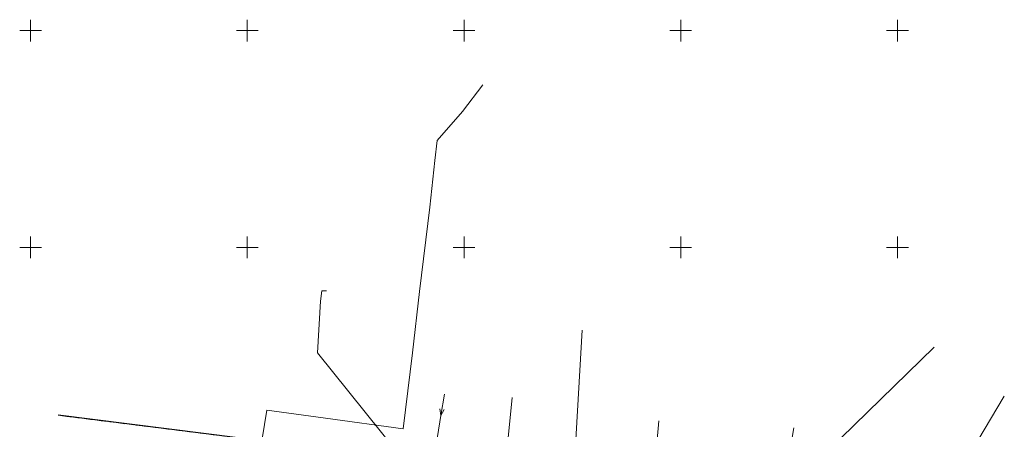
# Model space of a CAD drawing. Header units: metres. Extents: x 6594798 to 6595476, y 5882248 to 5882752.
# Tile 13 of 19: x 6595048 to 6595275, y 5882658 to 5882752. Entities that reach past the tile are written whole.
import ezdxf

# ---------------------------------------------------------------- set-up
doc = ezdxf.new("R2010")
doc.units = ezdxf.units.M
doc.header["$MEASUREMENT"] = 0
for name, pattern in [('1', [0]), ('1_OTKC', [1.5, 1, -0.5]), ('1_OTKJ', [2, 1.5, -0.5]), ('1_OTKK', [0]), ('3_SUCP', [0]), ('3_SUEP_A', [0]), ('3_SUKP', [0]), ('3_SUTP_A', [0]), ('3_SUWP', [0])]:
    doc.linetypes.add(name, pattern=pattern)
for name, color, linetype, lineweight in [('OTK_L_0', 7, '1_OTKJ', 18), ('OTK_L_1', 7, '1_OTKK', 25), ('OTK_L_2', 7, '1_OTKC', 18), ('Podzial_sekcyjny_krzyze', 7, '1', 0), ('SUCP_L_0', 200, '3_SUCP', 18), ('SUEP_L_0', 1, '3_SUEP_A', 18), ('SUKP_L_0', 34, '3_SUKP', 18), ('SUTP_L_0', 30, '3_SUTP_A', 18), ('SUWP_L_0', 5, '3_SUWP', 18)]:
    doc.layers.add(name, color=color, linetype=linetype, lineweight=lineweight)

msp = doc.modelspace()

# ---------------------------------------------------------------- linework, layer by layer
at = {"layer": 'OTK_L_0', "linetype": '1_OTKJ'}
msp.add_line((6595129.336, 5882652.156), (6595056.412, 5882661.274), dxfattribs=at)
at = {"layer": 'OTK_L_1', "linetype": '1_OTKK'}
msp.add_line((6595129.336, 5882652.156), (6595056.412, 5882661.274), dxfattribs=at)
at = {"layer": 'OTK_L_2', "linetype": '1_OTKC'}
msp.add_line((6595056.412, 5882661.274), (6595129.336, 5882652.156), dxfattribs=at)
at = {"layer": 'Podzial_sekcyjny_krzyze'}
for p, q in [((6595050, 5882747.5), (6595050, 5882752.5)), ((6595100, 5882747.5), (6595100, 5882752.5)), ((6595150, 5882747.5), (6595150, 5882752.5)), ((6595200, 5882747.5), (6595200, 5882752.5)), ((6595250, 5882747.5), (6595250, 5882752.5)), ((6595047.5, 5882750), (6595052.5, 5882750)), ((6595097.5, 5882750), (6595102.5, 5882750)), ((6595147.5, 5882750), (6595152.5, 5882750)), ((6595197.5, 5882750), (6595202.5, 5882750)), ((6595247.5, 5882750), (6595252.5, 5882750)), ((6595050, 5882697.5), (6595050, 5882702.5)), ((6595100, 5882697.5), (6595100, 5882702.5)), ((6595150, 5882697.5), (6595150, 5882702.5)), ((6595200, 5882697.5), (6595200, 5882702.5)), ((6595250, 5882697.5), (6595250, 5882702.5)), ((6595047.5, 5882700), (6595052.5, 5882700)), ((6595097.5, 5882700), (6595102.5, 5882700)), ((6595147.5, 5882700), (6595152.5, 5882700)), ((6595197.5, 5882700), (6595202.5, 5882700)), ((6595247.5, 5882700), (6595252.5, 5882700))]:
    msp.add_line(p, q, dxfattribs=at)
at = {"layer": 'SUCP_L_0', "linetype": '3_SUCP'}
for p, q in [((6595154.349, 5882737.48), (6595149.632, 5882731.295)), ((6595149.632, 5882731.295), (6595143.789, 5882724.635)), ((6595143.789, 5882724.635), (6595143.264, 5882720.022)), ((6595143.264, 5882720.022), (6595142.084, 5882709.287)), ((6595142.084, 5882709.287), (6595139.723, 5882689.827)), ((6595139.723, 5882689.827), (6595138.105, 5882675.687)), ((6595138.105, 5882675.687), (6595135.94, 5882658.145)), ((6595104.526, 5882662.464), (6595102.878, 5882652.565)), ((6595118.052, 5882660.625), (6595104.526, 5882662.464)), ((6595135.94, 5882658.145), (6595118.052, 5882660.625))]:
    msp.add_line(p, q, dxfattribs=at)
at = {"layer": 'SUEP_L_0', "linetype": '3_SUEP_A'}
for p, q in [((6595144.684, 5882661.247), (6595145.484, 5882666.183)), ((6595144.43, 5882662.808), (6595144.684, 5882661.247)), ((6595144.684, 5882661.247), (6595145.417, 5882662.648)), ((6595143.084, 5882651.376), (6595144.684, 5882661.247))]:
    msp.add_line(p, q, dxfattribs=at)
at = {"layer": 'SUKP_L_0', "linetype": '3_SUKP'}
for p, q in [((6595177.234, 5882680.912), (6595175.432, 5882649.973)), ((6595226.716, 5882646.127), (6595258.421, 5882677)), ((6595159.684, 5882650.973), (6595161.115, 5882665.395)), ((6595274.64, 5882665.66), (6595265.11, 5882649.75)), ((6595194.965, 5882660.022), (6595193.901, 5882648.985))]:
    msp.add_line(p, q, dxfattribs=at)
at = {"layer": 'SUTP_L_0', "linetype": '3_SUTP_A'}
msp.add_line((6595226.067, 5882658.398), (6595219.014, 5882618.111), dxfattribs=at)
at = {"layer": 'SUWP_L_0', "linetype": '3_SUWP'}
for p, q in [((6595116.918, 5882687.575), (6595117.181, 5882689.961)), ((6595117.181, 5882689.961), (6595118.294, 5882689.946)), ((6595116.172, 5882675.653), (6595116.918, 5882687.575)), ((6595134.822, 5882652.52), (6595116.172, 5882675.653))]:
    msp.add_line(p, q, dxfattribs=at)

doc.saveas('drawing.dxf')
